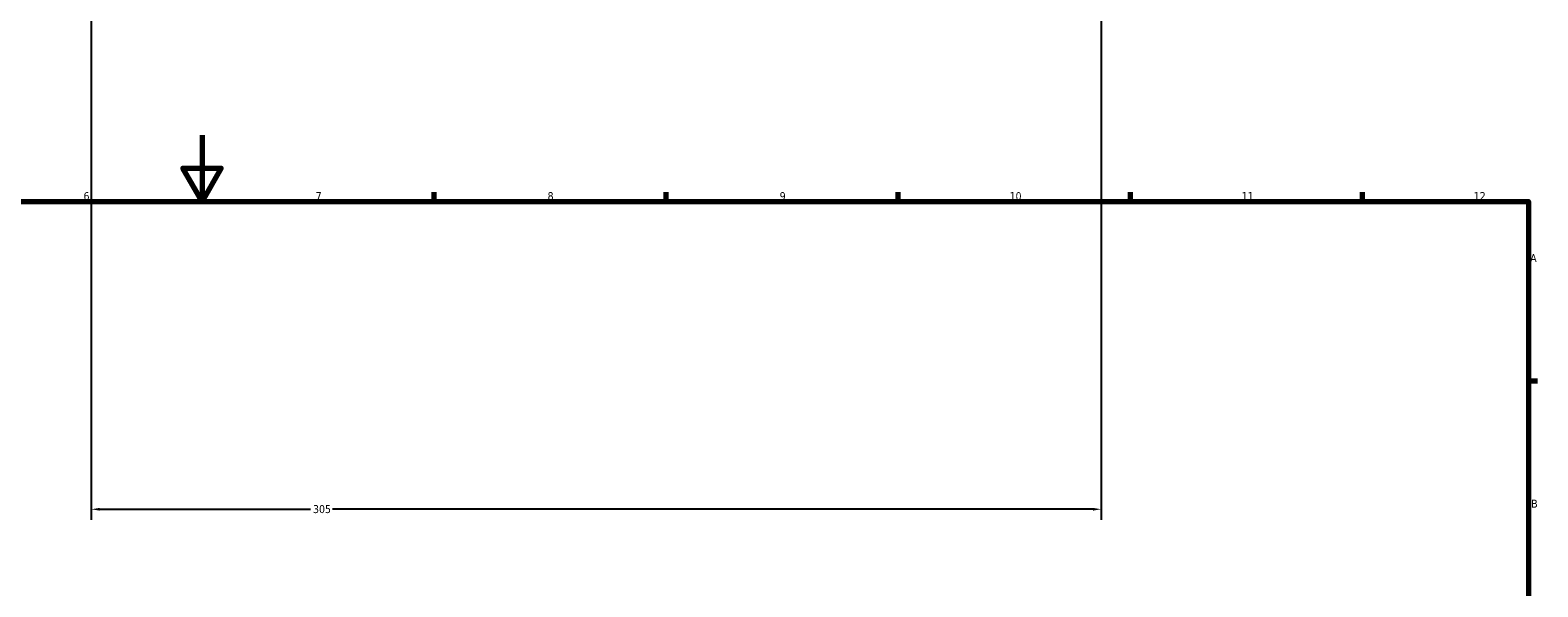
# Model space of a CAD drawing. Header units: millimetres. Extents: x -456 to 1391, y -624 to 930.
# Tile 6 of 9: x 369 to 824, y 457 to 626. Entities that reach past the tile are written whole.
import ezdxf

# ---------------------------------------------------------------- set-up
doc = ezdxf.new("R2010")
doc.units = ezdxf.units.MM
doc.layers.add('Border (ANSI)', color=7, linetype='Continuous', lineweight=70)
doc.layers.add('Dimension (ANSI)', color=7, linetype='Continuous', lineweight=25)
doc.styles.add('Note Text (ANSI)', font='tahoma.ttf')
doc.dimstyles.new('Default - mm (ANSI)', dxfattribs={"dimtxt": 2.4, "dimasz": 2.5, "dimexe": 3.175, "dimexo": 1.6002, "dimgap": 0.8, "dimtad": 0, "dimtoh": 1, "dimdec": 0, "dimrnd": 1e-08, "dimzin": 4, "dimdsep": 46, "dimtxsty": 'Note Text (ANSI)', "dimcen": 0.09, "dimdle": 10, "dimclrd": 256, "dimclre": 256, "dimclrt": 5, "dimadec": 1, "dimazin": 1, "dimtfac": 1.27, "dimtofl": 0, "dimtmove": 0, "dimatfit": 3, "dimfxl": 1, "dimtolj": 1, "dimtzin": 4, "dimlwd": -1, "dimlwe": -1, "dimarcsym": 0})

# ---------------------------------------------------------------- blocks, each defined once
blk = doc.blocks.new('Borders Default Border')
at = {"layer": 'Border (ANSI)'}
for p, q in [((490.58, 574), (490.58, 576.8)), ((560.67, 574), (560.67, 576.8)), ((630.75, 574), (630.75, 576.8)), ((700.83, 574), (700.83, 576.8)), ((770.92, 574), (770.92, 576.8)), ((821, 519.75), (823.8, 519.75))]:
    blk.add_line(p, q, dxfattribs=at)
at = {"layer": 'Border (ANSI)', "flags": 128}
for points in [[(420.5, 594), (420.5, 574), (414.73, 584), (426.27, 584), (420.5, 574)], [(20, 20), (20, 574), (821, 574), (821, 20), (20, 20)]]:
    blk.add_lwpolyline(points, dxfattribs=at)
at = {"layer": 'Border (ANSI)', "color": 5, "true_color": 0x0000ff, "char_height": 2.4, "attachment_point": 7, "style": 'Note Text (ANSI)'}
for s, insert in [('6', (384.69, 574.35)), ('7', (454.8, 574.4)), ('8', (524.84, 574.35)), ('9', (594.92, 574.35)), ('10', (664.35, 574.35)), ('11', (734.43, 574.4)), ('12', (804.52, 574.4)), ('A', (821.58, 555.68)), ('B', (821.87, 481.43))]:
    blk.add_mtext(s, dxfattribs=dict(at, insert=insert))
blk = doc.blocks.new('*D8')
at = {"layer": 'Defpoints', "color": 0, "transparency": 16777216}
for p in [(692.04, 770), (387.04, 657.5), (387.04, 480.94)]:
    blk.add_point(p, dxfattribs=at)
at = {"layer": 'Dimension (ANSI)', "transparency": 16777216}
for p, q in [((692.04, 768.4), (692.04, 477.76)), ((387.04, 655.9), (387.04, 477.76)), ((389.54, 480.94), (453.21, 480.94)), ((689.54, 480.94), (459.88, 480.94))]:
    blk.add_line(p, q, dxfattribs=at)
for points in [[(389.54, 481.35), (389.54, 480.52), (387.04, 480.94)], [(689.54, 481.35), (689.54, 480.52), (692.04, 480.94)]]:
    blk.add_solid(points, dxfattribs=at)
at = {"layer": 'Dimension (ANSI)', "color": 5, "transparency": 16777216, "insert": (454.01, 482.19), "char_height": 2.4, "attachment_point": 1, "style": 'Note Text (ANSI)'}
blk.add_mtext('\\A1;305', dxfattribs=at)

msp = doc.modelspace()

# ---------------------------------------------------------------- block references
msp.add_blockref('Borders Default Border', (0, 0))

# ---------------------------------------------------------------- dimensions: what is measured, and where the dimension line sits
at = {"layer": 'Dimension (ANSI)'}
dim = msp.add_linear_dim(base=(387.04, 480.94), p1=(692.04, 770), p2=(387.04, 657.5), dimstyle='Default - mm (ANSI)', override={"dimgap": 0.8, "dimtoh": 0, "dimdec": 0, "dimtol": 0, "dimlim": 0, "dimtp": 0, "dimtm": 0, "dimtdec": 2, "dimatfit": 1}, dxfattribs=at)
dim.commit()
dim.dimension.update_dxf_attribs({"geometry": '*D8', "text_midpoint": (456.54, 480.94), "dimtype": 160})

doc.saveas('drawing.dxf')
